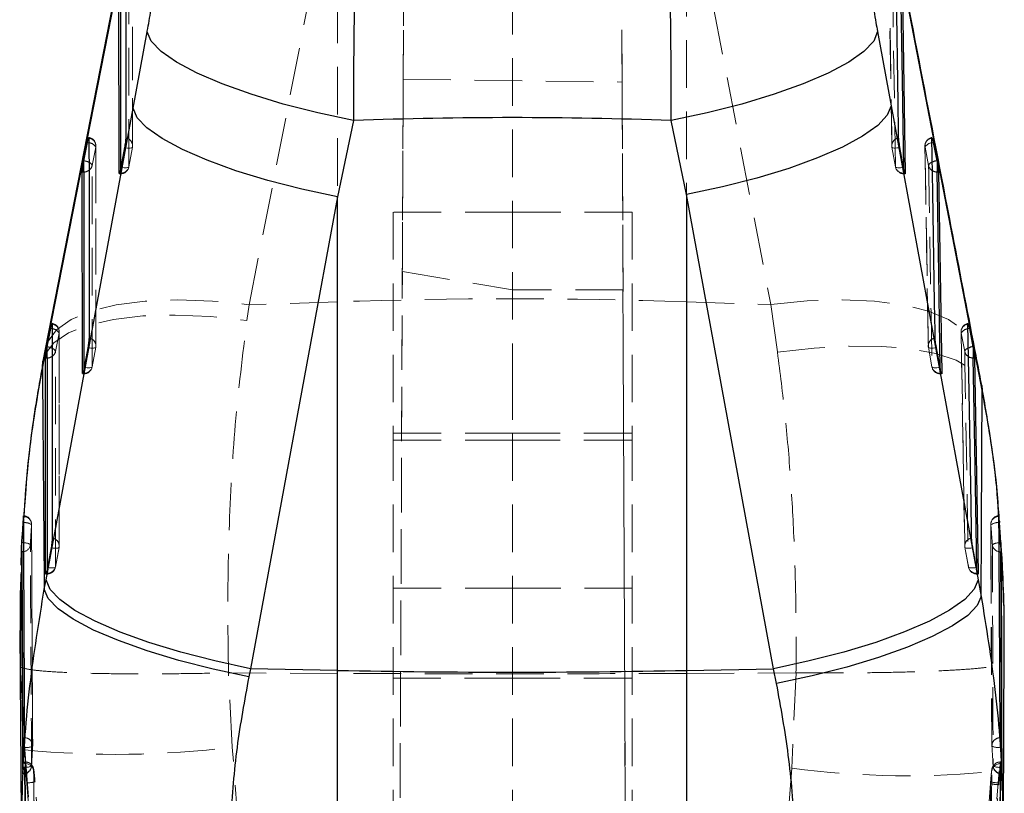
# Model space of a CAD drawing. Header units: millimetres. Extents: x 32 to 355, y 8 to 290.
# Tile 13 of 15: x 223 to 249, y 258 to 279. Entities that reach past the tile are written whole.
import ezdxf

# ---------------------------------------------------------------- set-up
doc = ezdxf.new("R2010")
doc.units = ezdxf.units.MM
doc.linetypes.add('HIDDEN', pattern=[1.905, 1.27, -0.635])

msp = doc.modelspace()

# ---------------------------------------------------------------- linework, layer by layer
at = {"color": 7, "linetype": 'HIDDEN', "lineweight": 18}
for p, q in [((229.205631, 271.046127), (231.567254, 283.116984)), ((231.567254, 283.116984), (231.567254, 271.126336)), ((240.882416, 282.724431), (243.133584, 271.049882)), ((240.882416, 271.126336), (240.882416, 282.724431)), ((233.043508, 214.24873), (233.337177, 281.535587)), ((236.239681, 281.443676), (236.239681, 269.245828)), ((239.435845, 214.253944), (239.142755, 281.407936)), ((226.093089, 275.296947), (226.091252, 280.261336)), ((246.283724, 280.257648), (246.362701, 275.293237)), ((233.318257, 277.065395), (233.295998, 271.930138)), ((233.318257, 277.065395), (239.161409, 276.99502)), ((239.161409, 276.99502), (239.185448, 271.449061)), ((225.01254, 274.767088), (225.108883, 275.256055)), ((225.113275, 269.952433), (225.112502, 275.293371)), ((226.089447, 275.259542), (225.993002, 274.733516)), ((225.993314, 274.729593), (226.089751, 275.255619)), ((246.365155, 275.255865), (246.461089, 274.729861)), ((246.461161, 274.733382), (246.365276, 275.259396)), ((247.24753, 275.28956), (247.336533, 269.9486)), ((247.250543, 275.255999), (247.345449, 274.767032)), ((225.73434, 274.542464), (225.768311, 274.542464)), ((225.768311, 274.562156), (225.744059, 274.562156)), ((225.768279, 274.659342), (225.768311, 274.562156)), ((225.768311, 274.659487), (225.768311, 274.542732)), ((246.685938, 274.562156), (246.684111, 274.676698)), ((246.685938, 274.667131), (246.685938, 274.542643)), ((246.723278, 274.562156), (246.685938, 274.562156)), ((246.685938, 274.542464), (246.719962, 274.542464)), ((233.05218, 273.522923), (233.05218, 267.615123)), ((236.239681, 273.522923), (233.05218, 273.522923)), ((239.427181, 273.522923), (236.239681, 273.522923)), ((239.427181, 273.522923), (239.427181, 267.615123)), ((233.043508, 214.063417), (233.295998, 271.930138)), ((233.295998, 271.930138), (236.239681, 271.449061)), ((239.185448, 271.449061), (236.239681, 271.449061)), ((239.185448, 271.449061), (239.435845, 214.061761)), ((229.145927, 270.62683), (229.205631, 271.046127)), ((231.567254, 271.126336), (229.205631, 271.046127)), ((231.567254, 271.126336), (231.567254, 261.200257)), ((240.882416, 271.126336), (243.133584, 271.049882)), ((240.882416, 261.200257), (240.882416, 271.126336)), ((243.133584, 271.049882), (243.310883, 269.777352)), ((224.033624, 269.799168), (224.129976, 270.288134)), ((224.13356, 264.607942), (224.133607, 270.325428)), ((248.211843, 270.321528), (248.310042, 264.60403)), ((248.214981, 270.288056), (248.309923, 269.799089)), ((225.109629, 269.915084), (225.013197, 269.389058)), ((225.013328, 269.385169), (225.109756, 269.911195)), ((247.435113, 269.388913), (247.33927, 269.914938)), ((247.33927, 269.911452), (247.435137, 269.385426)), ((224.754534, 269.198006), (224.788505, 269.198006)), ((224.788505, 269.217698), (224.764244, 269.217698)), ((224.788493, 269.315074), (224.788505, 269.217698)), ((224.788505, 269.315118), (224.788505, 269.198275)), ((236.239681, 269.245828), (236.239681, 267.615123)), ((247.659896, 269.217698), (247.657969, 269.333123)), ((247.659896, 269.323031), (247.659896, 269.198174)), ((247.69721, 269.217698), (247.659896, 269.217698)), ((247.659896, 269.198006), (247.693924, 269.198006)), ((233.05218, 267.615123), (233.05218, 214.247288)), ((236.239681, 267.615123), (233.05218, 267.615123)), ((236.239681, 267.430721), (233.05218, 267.430721)), ((236.239681, 267.615123), (236.239681, 243.253205)), ((236.239681, 267.615123), (239.427181, 267.615123)), ((236.239681, 267.430721), (239.427181, 267.430721)), ((239.427181, 267.615123), (239.427181, 214.247288)), ((249.222051, 265.301897), (249.215962, 265.41047)), ((249.233593, 265.302399), (249.225672, 265.414549)), ((249.285676, 264.565004), (249.257877, 264.958585)), ((224.129906, 264.570626), (224.033481, 264.0446)), ((224.033717, 264.040688), (224.130145, 264.566714)), ((248.312756, 264.56696), (248.408557, 264.040934)), ((248.408761, 264.044455), (248.31294, 264.570481)), ((249.011082, 264.339989), (249.034702, 259.271145)), ((223.80879, 263.970739), (223.808787, 263.873229)), ((223.808787, 263.970727), (223.808787, 263.853805)), ((248.633547, 263.873229), (248.631552, 263.989257)), ((248.633547, 263.978808), (248.633547, 263.853716)), ((223.774817, 263.853548), (223.808787, 263.853548)), ((223.808787, 263.873229), (223.784522, 263.873229)), ((248.670845, 263.873229), (248.633547, 263.873229)), ((248.633547, 263.853548), (248.667579, 263.853548)), ((236.239681, 263.473535), (233.05218, 263.473535)), ((239.427181, 263.473535), (236.239681, 263.473535)), ((223.102457, 262.347153), (223.099916, 262.007982)), ((223.099916, 262.007982), (223.095269, 261.387715)), ((223.095269, 261.387715), (223.217267, 259.156503)), ((228.649918, 261.215244), (228.65302, 261.215277)), ((228.754441, 259.229308), (228.649918, 261.215244)), ((231.567254, 261.200257), (228.65302, 261.215277)), ((231.567254, 261.200257), (231.567254, 222.755658)), ((233.05218, 261.073539), (236.239681, 261.073539)), ((236.239681, 261.073539), (239.427181, 261.073539)), ((240.882416, 261.200257), (243.804978, 261.215316)), ((240.882416, 222.396471), (240.882416, 261.200257)), ((243.806418, 261.215316), (243.691848, 258.669922)), ((243.804978, 261.215316), (243.806418, 261.215316)), ((223.221539, 258.759581), (223.217267, 259.156503)), ((223.222885, 258.788996), (223.204803, 258.788996)), ((223.212773, 258.81774), (223.221539, 258.759581)), ((223.222885, 258.788996), (223.223852, 258.832861)), ((223.223852, 258.832861), (223.224834, 258.829123)), ((249.275753, 258.834906), (249.261353, 258.834906)), ((249.278334, 258.788996), (249.262859, 258.788996)), ((223.158908, 258.512521), (223.168006, 258.512521)), ((223.167463, 258.622889), (223.168006, 258.53218)), ((223.168006, 258.632411), (223.168006, 258.512745)), ((223.45139, 258.62361), (223.450432, 258.598464)), ((243.691848, 258.669922), (240.882416, 222.396471)), ((247.111972, 231.253477), (249.229046, 258.595217)), ((249.229046, 258.595217), (249.227261, 258.352818)), ((249.295115, 258.53218), (249.294784, 258.652203)), ((249.295115, 258.646185), (249.295115, 258.512611)), ((249.295115, 258.512521), (249.305067, 258.512521)), ((248.998174, 258.256801), (246.059555, 220.539097)), ((249.001663, 258.303516), (248.998017, 258.256449)), ((248.998046, 258.256454), (248.998174, 258.256801)), ((249.001852, 258.303857), (248.998174, 258.256801)), ((249.001727, 258.303516), (249.001852, 258.303857)), ((249.217197, 258.227039), (249.220916, 258.274325)), ((249.220916, 258.274325), (249.227261, 258.352818))]:
    msp.add_line(p, q, dxfattribs=at)
at = {"color": 7, "linetype": 'Continuous', "lineweight": 25}
for p, q in [((226.105984, 281.75545), (223.744448, 269.685498)), ((248.597562, 269.691287), (246.346686, 281.362953)), ((225.730531, 274.562156), (225.72888, 279.563604)), ((246.64344, 279.563604), (246.723278, 274.562156)), ((226.106319, 276.298261), (226.483225, 278.340349)), ((245.982175, 278.343858), (246.345581, 276.363595)), ((223.780695, 263.69798), (226.106319, 276.298261)), ((246.345581, 276.363595), (248.667421, 263.701791)), ((231.992596, 275.966985), (231.567254, 273.925869)), ((240.882416, 273.987191), (240.47239, 275.966427)), ((224.790659, 274.89256), (224.887, 275.381515)), ((225.875981, 275.243135), (225.779535, 274.717121)), ((246.676332, 274.717389), (246.580437, 275.243415)), ((247.471124, 275.38128), (247.566024, 274.892325)), ((224.787841, 274.878031), (224.790659, 274.89256)), ((224.787841, 274.595695), (224.787841, 274.878031)), ((225.779535, 274.717121), (225.768311, 274.659487)), ((246.685938, 274.667131), (246.676332, 274.717389)), ((247.566024, 274.892325), (247.570255, 274.870051)), ((247.570255, 274.870051), (247.570255, 274.595695)), ((224.750731, 269.217698), (224.7501, 274.595695)), ((224.7501, 274.595695), (224.787841, 274.595695)), ((225.730819, 274.552735), (225.730531, 274.562156)), ((246.723278, 274.562156), (246.721511, 274.543291)), ((247.570255, 274.595695), (247.607458, 274.595695)), ((247.607458, 274.595695), (247.69721, 269.217698)), ((231.567254, 273.925869), (229.241731, 261.325633)), ((231.567254, 261.279449), (231.567254, 273.925869)), ((240.882416, 273.987191), (240.882416, 261.279449)), ((243.203941, 261.32555), (240.882416, 273.987191)), ((223.811756, 269.924639), (223.908109, 270.413606)), ((248.435509, 270.41336), (248.530447, 269.924404)), ((223.759844, 269.857215), (223.69822, 269.542994)), ((223.808924, 269.910043), (223.811756, 269.924639)), ((223.808924, 269.627774), (223.808924, 269.910043)), ((224.896139, 269.898689), (224.799705, 269.372663)), ((247.650365, 269.372942), (247.554514, 269.898968)), ((248.530447, 269.924404), (248.534726, 269.901874)), ((248.534726, 269.901874), (248.534726, 269.627774)), ((223.744448, 269.685498), (223.684745, 269.379067)), ((223.771018, 263.873229), (223.771179, 269.627774)), ((223.771179, 269.627774), (223.808924, 269.627774)), ((248.534726, 269.627774), (248.57194, 269.627774)), ((248.57194, 269.627774), (248.670845, 263.873229)), ((248.774849, 268.761432), (248.597562, 269.691287)), ((224.751019, 269.208243), (224.750731, 269.217698)), ((224.799705, 269.372663), (224.788505, 269.315118)), ((247.659896, 269.323031), (247.650365, 269.372942)), ((247.69721, 269.217698), (247.695467, 269.198833)), ((223.167122, 265.275779), (223.163824, 265.229991)), ((223.167122, 265.229991), (223.167122, 265.275779)), ((249.257877, 264.958585), (249.233593, 265.302399)), ((249.237217, 265.229991), (249.234417, 265.262312)), ((249.234417, 265.262312), (249.234417, 265.229991)), ((223.163824, 265.229991), (223.131246, 264.692454)), ((223.163824, 265.229991), (223.167122, 265.229991)), ((249.234417, 265.229991), (249.237217, 265.229991)), ((249.278136, 264.692454), (249.237217, 265.229991)), ((223.134416, 264.692454), (223.131246, 264.692454)), ((223.134416, 264.444517), (223.134416, 264.692454)), ((223.9164, 264.554231), (223.819973, 264.028205)), ((248.624065, 264.028495), (248.528239, 264.55451)), ((249.275235, 264.692454), (249.275235, 264.444517)), ((249.278136, 264.692454), (249.275235, 264.692454)), ((223.122674, 264.444517), (223.134416, 264.444517)), ((249.275235, 264.444517), (249.290072, 264.444517)), ((223.819973, 264.028205), (223.808787, 263.970727)), ((248.633547, 263.978808), (248.624065, 264.028495)), ((223.734268, 263.446132), (223.780695, 263.69798)), ((223.771306, 263.863763), (223.771018, 263.873229)), ((248.667421, 263.701791), (248.748872, 263.256623)), ((248.670845, 263.873229), (248.669118, 263.854375)), ((223.078237, 262.34732), (223.129349, 256.348286)), ((249.344278, 256.410485), (249.36483, 261.923403)), ((229.241731, 261.325633), (229.195306, 261.103848)), ((231.567254, 261.279449), (229.241731, 261.325633)), ((240.882416, 261.279449), (243.203941, 261.32555)), ((243.285386, 260.933517), (243.203941, 261.32555)), ((231.567254, 250.441), (231.567254, 261.279449)), ((240.882416, 261.279449), (240.882416, 250.441)), ((223.168006, 258.632411), (223.171437, 258.698035)), ((249.292261, 258.698047), (249.295115, 258.646185)), ((249.305856, 258.517411), (249.306062, 258.53218))]:
    msp.add_line(p, q, dxfattribs=at)
at = {"color": 8, "linetype": 'Continuous', "lineweight": 25}
for p, q in [((224.887, 275.381515), (224.929557, 275.372574)), ((247.433064, 275.373446), (247.471124, 275.38128)), ((225.744059, 274.562156), (225.730531, 274.562156)), ((223.950369, 270.404732), (223.908109, 270.413606)), ((248.435509, 270.41336), (248.397311, 270.405481)), ((223.684745, 269.379067), (223.697029, 269.538334)), ((224.764244, 269.217698), (224.750731, 269.217698)), ((248.7649, 268.891821), (248.774849, 268.761432)), ((223.167122, 265.229991), (223.185495, 265.228628)), ((249.21445, 265.228203), (249.234417, 265.229991)), ((223.114141, 263.907114), (223.102457, 262.347153)), ((223.784522, 263.873229), (223.771018, 263.873229))]:
    msp.add_line(p, q, dxfattribs=at)
at = {"color": 7, "linetype": 'Continuous', "lineweight": 25, "flags": 128}
for points in [[(226.121252, 281.930788), (225.832499, 280.454377), (223.759725, 269.86049)], [(225.90735, 280.465955), (225.907421, 280.280425), (225.907705, 279.538291), (225.908831, 276.569767), (225.909234, 275.501555)], [(246.546162, 275.501544), (246.543223, 275.687075), (246.531472, 276.429197), (246.48458, 279.397676), (246.467749, 280.465978)], [(231.992596, 275.966985), (231.034609, 276.171705), (230.114381, 276.407181), (229.25604, 276.667232), (228.482088, 276.945064), (227.812816, 277.233379), (227.26577, 277.524611), (226.855292, 277.811138), (226.592144, 278.08545), (226.483225, 278.340349)], [(245.982175, 278.343858), (245.878789, 278.088881), (245.619642, 277.814212), (245.211588, 277.527126), (244.665416, 277.235201), (243.995567, 276.946171), (243.219757, 276.667668), (242.358498, 276.407058), (241.434565, 276.171236), (240.47239, 275.966427)], [(231.567254, 273.925869), (230.615604, 274.131259), (229.702406, 274.367037), (228.851345, 274.627099), (228.084497, 274.904685), (227.421752, 275.192598), (226.880299, 275.483383), (226.474185, 275.769474), (226.213942, 276.043473), (226.106319, 276.298261)], [(246.345581, 276.363595), (246.24353, 276.108718), (245.987243, 275.83435), (245.58343, 275.547689), (245.042662, 275.256211), (244.379094, 274.967572), (243.610097, 274.689315), (242.755801, 274.428716), (241.838571, 274.192615), (240.882416, 273.987191)], [(224.928604, 275.498046), (224.928633, 275.312504), (224.928745, 274.570382), (224.92919, 271.601858), (224.929403, 270.157097)], [(247.520197, 270.157086), (247.517114, 270.342617), (247.504783, 271.084728), (247.455557, 274.053196), (247.431653, 275.498046)], [(223.949704, 270.530125), (223.949702, 270.344595), (223.949701, 269.602461), (223.949686, 266.633937), (223.949673, 264.812639)], [(248.493893, 264.812628), (248.490712, 264.998159), (248.47799, 265.74027), (248.427183, 268.708727), (248.396071, 270.530125)], [(229.241731, 261.325633), (228.289942, 261.530996), (227.376618, 261.766762), (226.525457, 262.026808), (225.75854, 262.304394), (225.095766, 262.592307), (224.55433, 262.883092), (224.148281, 263.169194), (223.888153, 263.443193), (223.780695, 263.69798)], [(248.667421, 263.701791), (248.565937, 263.446926), (248.31005, 263.172558), (247.906465, 262.885874), (247.365758, 262.594397), (246.702095, 262.305746), (245.932867, 262.027495), (245.078228, 261.766935), (244.160571, 261.530895), (243.203941, 261.32555)], [(229.195306, 261.103848), (228.244066, 261.308322), (227.33123, 261.542401), (226.480453, 261.800021), (225.71378, 262.074506), (225.05108, 262.358742), (224.509523, 262.64537), (224.103144, 262.926946), (223.842476, 263.196195), (223.734268, 263.446132)], [(248.748872, 263.256623), (248.646069, 263.010362), (248.389228, 262.744421), (247.985063, 262.465751), (247.444141, 262.181633), (246.780607, 261.899492), (246.011808, 261.626711), (245.157846, 261.370426), (244.241048, 261.137331), (243.285386, 260.933517)]]:
    msp.add_lwpolyline(points, dxfattribs=at)
at = {"color": 7, "linetype": 'HIDDEN', "lineweight": 18, "flags": 128}
for points in [[(226.08764, 280.223986), (226.087708, 280.038445), (226.08798, 279.296311), (226.08906, 276.327765), (226.089447, 275.259542)], [(246.365276, 275.259396), (246.362327, 275.444938), (246.350537, 276.187072), (246.303491, 279.15564), (246.286603, 280.223964)], [(225.993002, 274.733516), (225.99294, 274.919058), (225.992692, 275.661191), (225.991691, 278.629737), (225.991316, 279.73502)], [(246.381447, 279.734997), (246.384395, 279.549467), (246.396194, 278.807322), (246.443501, 275.838765), (246.461161, 274.733382)], [(225.108883, 275.256055), (225.108909, 275.070524), (225.109015, 274.32839), (225.10943, 271.359844), (225.109629, 269.915084)], [(226.089447, 275.259542), (226.086685, 275.249986), (226.075568, 275.242197), (226.056516, 275.236463), (226.030244, 275.232999), (225.997742, 275.231937), (225.960234, 275.233334), (225.919131, 275.237112), (225.875981, 275.243135)], [(246.365276, 275.259396), (246.368335, 275.249897), (246.379746, 275.242152), (246.399078, 275.236486), (246.425603, 275.233077), (246.458321, 275.232083), (246.496002, 275.233513), (246.537224, 275.237346), (246.580437, 275.243415)], [(247.33927, 269.914938), (247.336179, 270.100469), (247.323824, 270.842603), (247.274497, 273.811126), (247.250543, 275.255999)], [(225.013197, 269.389058), (225.013175, 269.574588), (225.013086, 270.316722), (225.012724, 273.285268), (225.01254, 274.767088)], [(225.993002, 274.733516), (225.99024, 274.72396), (225.979123, 274.716171), (225.960071, 274.710438), (225.933798, 274.706973), (225.901296, 274.705923), (225.863788, 274.707308), (225.822684, 274.711086), (225.779535, 274.717121)], [(246.676332, 274.717389), (246.63312, 274.71132), (246.591896, 274.707498), (246.554215, 274.706057), (246.521494, 274.707051), (246.494968, 274.71046), (246.475635, 274.716137), (246.464222, 274.723871), (246.461161, 274.733382)], [(247.345449, 274.767032), (247.348535, 274.581502), (247.360881, 273.839379), (247.410358, 270.870855), (247.435113, 269.388913)], [(223.759667, 269.859998), (223.819959, 270.047462), (224.056922, 270.3724), (224.448871, 270.651462), (224.985111, 270.877024), (225.651006, 271.04293), (226.428386, 271.144653), (227.296038, 271.17941), (228.230284, 271.146274), (229.205631, 271.046127)], [(243.133584, 271.049882), (244.104898, 271.147447), (245.035603, 271.178695), (245.900536, 271.142798), (246.676314, 271.040717), (247.341963, 270.875203), (247.879487, 270.650747), (248.274354, 270.373406), (248.515889, 270.050669), (248.582574, 269.848174)], [(223.697029, 269.538334), (223.757092, 269.723652), (223.991755, 270.031525), (224.382298, 270.294236), (224.918015, 270.504577), (225.584215, 270.656793), (226.36263, 270.746703), (227.231917, 270.771837), (228.168241, 270.731503), (229.145927, 270.62683)], [(224.129976, 270.288134), (224.129975, 270.102604), (224.129966, 269.36047), (224.129932, 266.391935), (224.129906, 264.570626)], [(248.31294, 264.570481), (248.309754, 264.756011), (248.297015, 265.498134), (248.246137, 268.466624), (248.214981, 270.288056)], [(224.033481, 264.0446), (224.033485, 264.230131), (224.033506, 264.972264), (224.03358, 267.940799), (224.033624, 269.799168)], [(225.109629, 269.915084), (225.106863, 269.905528), (225.095742, 269.897739), (225.076686, 269.892006), (225.05041, 269.888541), (225.017905, 269.88749), (224.980394, 269.888876), (224.93929, 269.892654), (224.896139, 269.898689)], [(243.310883, 269.777352), (244.289098, 269.888575), (245.22593, 269.941537), (246.095688, 269.93482), (246.874521, 269.868581), (247.541069, 269.744652), (248.077053, 269.566419), (248.467775, 269.338789), (248.70252, 269.067975), (248.7649, 268.891821)], [(247.33927, 269.914938), (247.342344, 269.905439), (247.353768, 269.897705), (247.373114, 269.892028), (247.399651, 269.88863), (247.432381, 269.887625), (247.470069, 269.889066), (247.511299, 269.8929), (247.554514, 269.898968)], [(248.309923, 269.799089), (248.313102, 269.613559), (248.325825, 268.871436), (248.376791, 265.902946), (248.408761, 264.044455)], [(225.013197, 269.389058), (225.010431, 269.379502), (224.99931, 269.371713), (224.980253, 269.36598), (224.953977, 269.362515), (224.921472, 269.361465), (224.883961, 269.36285), (224.842856, 269.366628), (224.799705, 269.372663)], [(247.650365, 269.372942), (247.607149, 269.366874), (247.565919, 269.363052), (247.52823, 269.36161), (247.495499, 269.362605), (247.468962, 269.366002), (247.449615, 269.371679), (247.438189, 269.379413), (247.435113, 269.388913)], [(223.9164, 264.554231), (223.959551, 264.548196), (224.000656, 264.544418), (224.038169, 264.543021), (224.070677, 264.544083), (224.096954, 264.547536), (224.116013, 264.55327), (224.127138, 264.56107), (224.129906, 264.570626)], [(248.528239, 264.55451), (248.485022, 264.548442), (248.443789, 264.54462), (248.406094, 264.543178), (248.373359, 264.544173), (248.346813, 264.54757), (248.327458, 264.553247), (248.316024, 264.56097), (248.31294, 264.570481)], [(223.819973, 264.028205), (223.863124, 264.02217), (223.904231, 264.018392), (223.941744, 264.017007), (223.97425, 264.018057), (224.000529, 264.021522), (224.019588, 264.027255), (224.030712, 264.035045), (224.033481, 264.0446)], [(248.408761, 264.044455), (248.411845, 264.034955), (248.423281, 264.027221), (248.442636, 264.021544), (248.469182, 264.018147), (248.501919, 264.017152), (248.539615, 264.018594), (248.580847, 264.022416), (248.624065, 264.028495)]]:
    msp.add_lwpolyline(points, dxfattribs=at)
at = {"color": 8, "linetype": 'Continuous', "lineweight": 25, "flags": 128}
for points in [[(225.766616, 279.563604), (225.767471, 277.052241), (225.768279, 274.659342)], [(246.684111, 274.676698), (246.646197, 277.052755), (246.606257, 279.563604)], [(224.787841, 274.595695), (224.788178, 271.896063), (224.788493, 269.315074)], [(247.657969, 269.333123), (247.615183, 271.896588), (247.570255, 274.595695)], [(223.808924, 269.627774), (223.80886, 266.739874), (223.80879, 263.970739)], [(248.631552, 263.989257), (248.584251, 266.740421), (248.534726, 269.627774)], [(223.188042, 264.68852), (223.178472, 264.689392), (223.134416, 264.692454)], [(249.217901, 264.687324), (249.231209, 264.688744), (249.275235, 264.692454)], [(223.188844, 264.450575), (223.177412, 264.448284), (223.134416, 264.444517)], [(249.219774, 264.45072), (249.232641, 264.448149), (249.275235, 264.444517)]]:
    msp.add_lwpolyline(points, dxfattribs=at)
at = {"color": 7, "linetype": 'HIDDEN', "lineweight": 18}
for centre, radius, start, end in [((224.884184, 275.293341), 0.228375, 0.0082573, 79.6589634), ((247.475349, 275.293341), 0.228375, 100.3016142, 180.9488348), ((224.900708, 275.289116), 0.210784, 350.9759219, 82.3948616), ((224.907094, 275.141751), 0.231913, 29.5294687, 84.441766), ((225.881305, 275.292655), 0.210759, 350.9606758, 82.3850405), ((225.864756, 275.296864), 0.228375, 349.6103902, 0.0207827), ((246.590053, 275.296864), 0.228375, 180.9103937, 190.3309927), ((246.574252, 275.291925), 0.211493, 97.6324729, 188.8474247), ((247.459598, 275.288356), 0.211544, 97.5909425, 188.7982587), ((247.451971, 275.143515), 0.230708, 94.7008632, 150.8195111), ((224.893211, 274.729488), 0.125113, 17.4896221, 72.4265251), ((224.810032, 274.809696), 0.206942, 305.7780155, 348.1181257), ((225.775493, 274.78573), 0.223689, 268.1602714, 346.5013561), ((225.768312, 274.77084), 0.228375, 270, 349.6105632), ((246.678017, 274.78491), 0.222894, 193.3663688, 272.03655), ((246.685939, 274.77084), 0.228375, 190.3304039, 270), ((247.470442, 274.727633), 0.131055, 103.5682525, 162.5046907), ((247.548894, 274.809588), 0.207848, 191.8145302, 239.4959577), ((236.224835, 133.80899), 137.396312, 88.05736508, 91.94263492), ((223.905278, 270.325427), 0.228375, 359.9995104, 79.6563306), ((223.921802, 270.321197), 0.210783, 350.9755738, 82.3932953), ((248.439784, 270.325427), 0.228375, 100.3094894, 180.9790567), ((248.424053, 270.320422), 0.211562, 97.6004328, 188.799992), ((223.928046, 270.173713), 0.232095, 29.5374335, 84.4807709), ((248.416287, 270.175748), 0.230515, 94.7219471, 150.8430174), ((224.901475, 269.948186), 0.210769, 350.9639451, 82.3856007), ((247.54829, 269.94743), 0.21153, 97.6316902, 188.8356911), ((223.907726, 269.755178), 0.133362, 19.2598094, 70.915532), ((223.829928, 269.842535), 0.208261, 305.8190086, 347.9809549), ((224.884936, 269.952404), 0.228375, 349.6117167, 0.0078928), ((247.564052, 269.952404), 0.228375, 180.9541359, 190.32648), ((248.441354, 269.752966), 0.139289, 105.2576469, 160.6622366), ((248.514386, 269.842347), 0.208989, 191.9456025, 240.2145104), ((224.79571, 269.441243), 0.223661, 268.153998, 346.5072859), ((224.788505, 269.42638), 0.228375, 270, 349.6118081), ((247.651942, 269.440418), 0.222862, 193.3624536, 272.0452722), ((247.659896, 269.42638), 0.228375, 190.326169, 270), ((223.167122, 265.184874), 0.228375, 0.2596797, 86.0766558), ((223.179345, 265.177362), 0.215708, 358.1954124, 88.6853724), ((249.234418, 265.184874), 0.228375, 94.9527975, 180.3551924), ((249.222079, 265.177399), 0.215476, 92.2291749, 182.7206255), ((223.205484, 264.893905), 0.335319, 55.5963199, 93.4175528), ((249.200491, 264.892078), 0.336415, 87.6218591, 125.1426513), ((223.921736, 264.603715), 0.210784, 350.968205, 82.383681), ((248.521987, 264.602949), 0.211553, 97.6312389, 188.8285063), ((223.193452, 264.359696), 0.328869, 59.0799071, 90.942568), ((223.146712, 264.663226), 0.216785, 281.2066098, 354.3350644), ((223.905213, 264.607944), 0.228375, 349.6124524, 359.9991817), ((248.537725, 264.607944), 0.228375, 180.9837074, 190.3239759), ((249.219462, 264.359903), 0.327425, 90.2731227, 121.6980171), ((249.262666, 264.66308), 0.216648, 186.5182555, 258.5811925), ((223.815978, 264.096791), 0.223678, 268.1578864, 346.5066576), ((223.808788, 264.08192), 0.228375, 270, 349.6125065), ((248.625589, 264.095944), 0.222858, 193.3585335, 272.046445), ((248.633547, 264.08192), 0.228375, 190.3237919, 270), ((223.209159, 259.2643), 0.215969, 358.6240228, 89.0635072), ((249.252193, 259.263996), 0.216219, 91.2059101, 181.5574785), ((223.274511, 259.532075), 0.311728, 256.4375474, 298.8793372), ((225.659801, 283.990712), 24.954036, 264.3828185, 277.1237952), ((223.197141, 259.271993), 0.228375, 356.465546, 0.3244899), ((249.263935, 259.271993), 0.228375, 180.2145275, 183.7589276), ((249.185842, 259.534213), 0.314108, 241.5190997, 283.7158992), ((223.176527, 258.752668), 0.220653, 267.786806, 354.3437247), ((223.168006, 258.740896), 0.228375, 270, 357.2543206), ((223.240821, 259.007911), 0.317548, 257.3790716, 299.2755638), ((223.231709, 258.568392), 0.220781, 7.82855, 92.2904121), ((223.223652, 258.604307), 0.228554, 4.844696, 89.9499668), ((249.253844, 258.568744), 0.220437, 87.6563388, 172.9106113), ((249.295115, 258.740896), 0.228375, 182.960974, 270), ((249.221592, 259.009768), 0.319631, 241.0852427, 282.7733882), ((249.286272, 258.752366), 0.220364, 185.8302295, 272.299891), ((246.769693, 281.554139), 23.090269, 262.33989, 276.1141918), ((223.249082, 259.237511), 0.963355, 271.1397433, 284.3046387), ((249.242016, 259.243025), 1.016289, 256.1099854, 268.600643), ((249.2449, 259.291913), 1.017872, 256.1782152, 268.6498162)]:
    msp.add_arc(centre, radius, start, end, dxfattribs=at)
at = {"color": 8, "linetype": 'Continuous', "lineweight": 25}
for centre, radius, start, end in [((224.707599, 274.379737), 0.519505, 64.5323699, 80.79989), ((247.651718, 274.369443), 0.529857, 99.3073189, 113.5874662), ((224.788973, 274.837526), 0.241834, 269.7318998, 305.971029), ((247.568622, 274.838308), 0.242618, 238.9246536, 270.3857035), ((223.728638, 269.411515), 0.519812, 64.6333487, 80.7988675), ((248.616969, 269.398948), 0.532532, 99.3504775, 113.4910371), ((223.810006, 269.869802), 0.24203, 269.7439766, 305.8656563), ((248.533141, 269.870644), 0.242875, 239.6907721, 270.3738586)]:
    msp.add_arc(centre, radius, start, end, dxfattribs=at)
at = {"color": 7, "linetype": 'Continuous', "lineweight": 25}
msp.add_arc((236.224835, 496.181379), 234.9481, 268.8641014, 271.1358986, dxfattribs=at)
msp.add_ellipse((236.224835, 251.505163), major_axis=(53.43975, 0), ratio=0.459188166, start_param=1.491229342, end_param=1.650075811, dxfattribs=at)
for points, knots in [([(232.27429, 284.802025), (232.252898, 284.584974), (232.212318, 284.173234), (232.157638, 283.317917), (232.107483, 282.317801), (232.063804, 281.162944), (232.028552, 279.8945), (232.004141, 278.602116), (231.990155, 277.274265), (231.991782, 276.402747), (231.992596, 275.966985)], [0, 0, 0, 0, 0.132849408, 0.252012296, 0.371175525, 0.506324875, 0.628859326, 0.751394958, 0.875696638, 1, 1, 1, 1]), ([(240.47239, 275.966427), (240.473398, 276.338328), (240.475612, 277.155304), (240.463415, 278.446646), (240.436718, 279.911346), (240.396635, 281.273844), (240.347402, 282.475098), (240.297186, 283.418815), (240.242119, 284.221518), (240.202279, 284.608306), (240.182359, 284.801701)], [0, 0, 0, 0, 0.106309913, 0.233537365, 0.360762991, 0.523361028, 0.642348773, 0.761337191, 0.880668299, 1, 1, 1, 1]), ([(248.582522, 269.848476), (248.372129, 270.938596), (247.621179, 274.829534), (246.872263, 278.72048), (246.33317, 281.521304)], [0, 0, 0, 0, 0.280169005, 1, 1, 1, 1]), ([(226.483225, 278.340349), (226.48413, 278.345261), (226.51838, 278.531045), (226.584355, 278.916119), (226.653008, 279.386872), (226.702796, 279.79471), (226.72885, 280.076866), (226.731754, 280.207294), (226.732796, 280.254083)], [0, 0, 0, 0, 0.006657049, 0.251811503, 0.497183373, 0.63198472, 0.867979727, 1, 1, 1, 1]), ([(245.725267, 280.257413), (245.729217, 280.168835), (245.733184, 280.079846), (245.756848, 279.830157), (245.7859, 279.579205), (245.852282, 279.108337), (245.918543, 278.69654), (245.967599, 278.424646), (245.982175, 278.343858)], [0, 0, 0, 0, 0.235155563, 0.236248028, 0.472331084, 0.635245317, 0.891621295, 1, 1, 1, 1]), ([(224.887, 275.381515), (224.890642, 275.399327), (224.898857, 275.439504), (224.910967, 275.488291), (224.91722, 275.504398), (224.920346, 275.512452)], [0, 0, 0, 0, 0.2848093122, 0.6424131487, 1, 1, 1, 1]), ([(224.924743, 275.515301), (224.925434, 275.516019), (224.928217, 275.518909), (224.928438, 275.506999), (224.928604, 275.498046)], [0, 0, 0, 0, 0.248265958, 1, 1, 1, 1]), ([(247.431653, 275.498046), (247.431644, 275.499974), (247.43159, 275.511596), (247.432046, 275.521668), (247.434435, 275.517749), (247.434511, 275.517626)], [0, 0, 0, 0, 0.161483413, 0.973620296, 1, 1, 1, 1]), ([(247.441167, 275.506797), (247.444428, 275.49652), (247.450952, 275.475966), (247.461959, 275.427445), (247.468786, 275.393055), (247.471124, 275.38128)], [0, 0, 0, 0, 0.396708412, 0.793447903, 1, 1, 1, 1]), ([(225.909234, 275.501555), (225.90923, 275.500671), (225.909188, 275.489189), (225.907271, 275.457843), (225.900174, 275.394822), (225.889487, 275.320677), (225.880667, 275.268671), (225.876075, 275.243646), (225.875981, 275.243135)], [0, 0, 0, 0, 0.020336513, 0.263972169, 0.507604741, 0.751251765, 0.994928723, 1, 1, 1, 1]), ([(246.580437, 275.243415), (246.579132, 275.250654), (246.573381, 275.282577), (246.563706, 275.341804), (246.553715, 275.413317), (246.547546, 275.469451), (246.54659, 275.491625), (246.546162, 275.501544)], [0, 0, 0, 0, 0.071485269, 0.3152405, 0.558969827, 0.802707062, 1, 1, 1, 1]), ([(224.7501, 274.595695), (224.750546, 274.608255), (224.75144, 274.63337), (224.758413, 274.695963), (224.768706, 274.768788), (224.779232, 274.832117), (224.785826, 274.867285), (224.787841, 274.878031)], [0, 0, 0, 0, 0.22326837, 0.446469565, 0.671288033, 0.899557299, 1, 1, 1, 1]), ([(247.570255, 274.870051), (247.574836, 274.844471), (247.584, 274.793302), (247.595663, 274.715607), (247.603944, 274.649089), (247.607026, 274.612049), (247.607387, 274.598377), (247.607458, 274.595695)], [0, 0, 0, 0, 0.237744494, 0.47557035, 0.711304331, 0.943374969, 1, 1, 1, 1]), ([(225.768311, 274.659487), (225.76363, 274.637945), (225.754267, 274.594856), (225.742792, 274.556332), (225.735879, 274.539119), (225.734473, 274.543296), (225.73434, 274.543694)], [0, 0, 0, 0, 0.323041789, 0.646172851, 0.966344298, 1, 1, 1, 1]), ([(246.719962, 274.544856), (246.718632, 274.545248), (246.715502, 274.546169), (246.706055, 274.576996), (246.695469, 274.620775), (246.688441, 274.654961), (246.685938, 274.667131)], [0, 0, 0, 0, 0.2230329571, 0.5247072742, 0.8307910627, 1, 1, 1, 1]), ([(223.908109, 270.413606), (223.911747, 270.431393), (223.919959, 270.471545), (223.932063, 270.520337), (223.938318, 270.536459), (223.941445, 270.54452)], [0, 0, 0, 0, 0.28452915, 0.642277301, 1, 1, 1, 1]), ([(223.945848, 270.547392), (223.946537, 270.548112), (223.949319, 270.551022), (223.949539, 270.539099), (223.949704, 270.530125)], [0, 0, 0, 0, 0.247415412, 1, 1, 1, 1]), ([(248.396071, 270.530125), (248.396061, 270.532086), (248.396006, 270.543736), (248.396457, 270.55391), (248.398838, 270.549854), (248.398905, 270.549739)], [0, 0, 0, 0, 0.164316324, 0.976276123, 1, 1, 1, 1]), ([(248.405586, 270.538798), (248.408849, 270.528489), (248.415374, 270.507872), (248.426371, 270.459379), (248.433186, 270.425061), (248.435509, 270.41336)], [0, 0, 0, 0, 0.397269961, 0.794497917, 1, 1, 1, 1]), ([(224.929403, 270.157097), (224.9294, 270.156231), (224.929356, 270.144797), (224.927441, 270.113453), (224.920346, 270.050461), (224.909659, 269.976327), (224.900842, 269.924285), (224.896239, 269.899232), (224.896139, 269.898689)], [0, 0, 0, 0, 0.019970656, 0.263629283, 0.507298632, 0.750951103, 0.994595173, 1, 1, 1, 1]), ([(247.554514, 269.898968), (247.553187, 269.90634), (247.547416, 269.938398), (247.537723, 269.99776), (247.527742, 270.069223), (247.52159, 270.125161), (247.520627, 270.147244), (247.520197, 270.157086)], [0, 0, 0, 0, 0.0727929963, 0.3165331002, 0.5602854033, 0.8040319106, 1, 1, 1, 1]), ([(223.771179, 269.627774), (223.771628, 269.640338), (223.772526, 269.665462), (223.779501, 269.728053), (223.789799, 269.800876), (223.800327, 269.864175), (223.806914, 269.899319), (223.808924, 269.910043)], [0, 0, 0, 0, 0.2233369, 0.446588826, 0.671459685, 0.899748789, 1, 1, 1, 1]), ([(248.534726, 269.901874), (248.539309, 269.876288), (248.548477, 269.825108), (248.560144, 269.747437), (248.568427, 269.680971), (248.571506, 269.644052), (248.571869, 269.630418), (248.57194, 269.627774)], [0, 0, 0, 0, 0.237942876, 0.475958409, 0.711869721, 0.944137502, 1, 1, 1, 1]), ([(248.764637, 268.887161), (248.724332, 269.103277), (248.663749, 269.428131), (248.602885, 269.741921), (248.582512, 269.846956)], [0, 0, 0, 0, 0.665269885, 1, 1, 1, 1]), ([(223.706844, 269.535518), (223.625065, 269.082487), (223.448917, 268.10668), (223.280307, 266.72288), (223.214805, 265.789525), (223.187625, 265.402245)], [0, 0, 0, 0, 0.336434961, 0.724664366, 1, 1, 1, 1]), ([(223.684745, 269.379067), (223.691209, 268.546137), (223.7066, 266.562854), (223.724111, 264.590276), (223.734268, 263.446132)], [0, 0, 0, 0, 0.419975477, 1, 1, 1, 1]), ([(224.788505, 269.315118), (224.783825, 269.293574), (224.774463, 269.250478), (224.762988, 269.211918), (224.756078, 269.19467), (224.754669, 269.198845), (224.754534, 269.199247)], [0, 0, 0, 0, 0.322859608, 0.645848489, 0.965886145, 1, 1, 1, 1]), ([(247.693924, 269.200398), (247.6926, 269.20079), (247.689485, 269.201713), (247.680059, 269.232524), (247.669466, 269.276398), (247.66242, 269.310731), (247.659896, 269.323031)], [0, 0, 0, 0, 0.22267538, 0.523839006, 0.829419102, 1, 1, 1, 1]), ([(248.748872, 263.256623), (248.753033, 264.089734), (248.762185, 265.922212), (248.77038, 267.759463), (248.774849, 268.761432)], [0, 0, 0, 0, 0.454636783, 1, 1, 1, 1]), ([(249.225672, 265.414549), (249.217584, 265.534853), (249.17263, 266.203453), (249.027249, 267.370535), (248.84809, 268.394504), (248.761328, 268.89039)], [0, 0, 0, 0, 0.1016537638, 0.5649504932, 1, 1, 1, 1]), ([(249.215962, 265.41047), (249.209278, 265.540392), (249.14994, 266.693785), (248.951201, 267.789311), (248.774849, 268.761432)], [0, 0, 0, 0, 0.112643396, 1, 1, 1, 1]), ([(223.180487, 265.406357), (223.179143, 265.397865), (223.176456, 265.380881), (223.171578, 265.331777), (223.16845, 265.292473), (223.167122, 265.275779)], [0, 0, 0, 0, 0.3651976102, 0.7303726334, 1, 1, 1, 1]), ([(223.184294, 265.393013), (223.184173, 265.402191), (223.184016, 265.414224), (223.182768, 265.410838), (223.182472, 265.410034)], [0, 0, 0, 0, 0.762650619, 1, 1, 1, 1]), ([(223.212689, 259.48024), (223.212359, 259.541842), (223.210704, 259.850634), (223.203897, 261.148194), (223.194514, 263.0575), (223.18724, 264.71965), (223.184294, 265.393013)], [0, 0, 0, 0, 0.031255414, 0.156675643, 0.658356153, 1, 1, 1, 1]), ([(249.215439, 265.409442), (249.215052, 265.410266), (249.213743, 265.413052), (249.213716, 265.401118), (249.213697, 265.392712)], [0, 0, 0, 0, 0.295588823, 1, 1, 1, 1]), ([(249.213697, 265.392712), (249.214118, 265.332008), (249.21625, 265.024109), (249.224952, 263.727511), (249.236528, 261.817343), (249.244436, 260.15439), (249.247643, 259.480167)], [0, 0, 0, 0, 0.030799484, 0.156219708, 0.657900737, 1, 1, 1, 1]), ([(249.234417, 265.262312), (249.232243, 265.28543), (249.227892, 265.331669), (249.221684, 265.383801), (249.218736, 265.399524), (249.217263, 265.407386)], [0, 0, 0, 0, 0.333326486, 0.666668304, 1, 1, 1, 1]), ([(249.363564, 261.923397), (249.365136, 262.217444), (249.371207, 263.353632), (249.285544, 264.472553), (249.222051, 265.301897)], [0, 0, 0, 0, 0.25880072, 1, 1, 1, 1]), ([(223.167122, 265.229991), (223.162621, 265.162496), (223.150699, 264.983739), (223.140663, 264.804202), (223.134416, 264.692454)], [0, 0, 0, 0, 0.377579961, 1, 1, 1, 1]), ([(249.275235, 264.692454), (249.267227, 264.805355), (249.254494, 264.984905), (249.239852, 265.163644), (249.234417, 265.229991)], [0, 0, 0, 0, 0.6288024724, 1, 1, 1, 1]), ([(223.949673, 264.812639), (223.949222, 264.799939), (223.948319, 264.77454), (223.941276, 264.71137), (223.93092, 264.638233), (223.921812, 264.583911), (223.916866, 264.55679), (223.9164, 264.554231)], [0, 0, 0, 0, 0.243659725, 0.487309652, 0.730969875, 0.974617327, 1, 1, 1, 1]), ([(248.528239, 264.55451), (248.526897, 264.561975), (248.521114, 264.594127), (248.511406, 264.653577), (248.501434, 264.725006), (248.49529, 264.780802), (248.494323, 264.802833), (248.493893, 264.812628)], [0, 0, 0, 0, 0.073698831, 0.317415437, 0.561170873, 0.804904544, 1, 1, 1, 1]), ([(223.131246, 264.692454), (223.12995, 264.666691), (223.127357, 264.615163), (223.124565, 264.541364), (223.122848, 264.480401), (223.122731, 264.456173), (223.122674, 264.444517)], [0, 0, 0, 0, 0.254759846, 0.509536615, 0.764041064, 1, 1, 1, 1]), ([(249.290072, 264.444517), (249.28987, 264.457232), (249.289465, 264.482661), (249.286792, 264.546158), (249.282975, 264.61875), (249.279714, 264.668421), (249.278136, 264.692454)], [0, 0, 0, 0, 0.2538737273, 0.507718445, 0.7618194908, 1, 1, 1, 1]), ([(249.345975, 263.092483), (249.340959, 263.4431), (249.333906, 263.936144), (249.296485, 264.424059), (249.285676, 264.565004)], [0, 0, 0, 0, 0.711127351, 1, 1, 1, 1]), ([(223.122674, 264.444517), (223.128044, 263.459119), (223.138783, 261.488323), (223.151404, 259.517561), (223.157715, 258.53218)], [0, 0, 0, 0, 0.499999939, 1, 1, 1, 1]), ([(249.306062, 258.53218), (249.305233, 259.040615), (249.303575, 260.057484), (249.298802, 262.028257), (249.293519, 263.490608), (249.290072, 264.444517)], [0, 0, 0, 0, 0.25798843, 0.515976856, 1, 1, 1, 1]), ([(223.808787, 263.970727), (223.804109, 263.949176), (223.794749, 263.906066), (223.783274, 263.867483), (223.776364, 263.850207), (223.774954, 263.854393), (223.774817, 263.8548)], [0, 0, 0, 0, 0.322768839, 0.645649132, 0.965575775, 1, 1, 1, 1]), ([(248.667579, 263.855929), (248.666259, 263.85632), (248.663153, 263.857242), (248.653741, 263.888069), (248.643146, 263.932001), (248.636086, 263.966426), (248.633547, 263.978808)], [0, 0, 0, 0, 0.222436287, 0.523289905, 0.828537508, 1, 1, 1, 1]), ([(223.114141, 263.907114), (223.105719, 263.708722), (223.078933, 263.077727), (223.087841, 262.443075), (223.093948, 262.007965)], [0, 0, 0, 0, 0.314412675, 1, 1, 1, 1]), ([(229.195306, 261.103848), (229.080196, 260.480066), (228.849973, 259.232483), (228.692142, 257.289542), (228.663697, 255.306353), (228.769758, 253.967428), (228.822791, 253.297933)], [0, 0, 0, 0, 0.245832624, 0.491672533, 0.745823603, 1, 1, 1, 1]), ([(243.650138, 253.241293), (243.701095, 253.879557), (243.803005, 255.156037), (243.782328, 257.08917), (243.633196, 259.026477), (243.401322, 260.297843), (243.285386, 260.933517)], [0, 0, 0, 0, 0.2460096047, 0.492000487, 0.7460039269, 1, 1, 1, 1]), ([(223.201409, 259.22904), (223.201598, 259.232033), (223.203372, 259.260141), (223.206612, 259.315515), (223.210226, 259.388191), (223.212431, 259.446562), (223.212607, 259.469597), (223.212689, 259.48024)], [0, 0, 0, 0, 0.0299535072, 0.2813297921, 0.5326942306, 0.7840837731, 1, 1, 1, 1]), ([(249.247643, 259.480167), (249.24785, 259.468269), (249.248277, 259.443778), (249.251071, 259.382205), (249.255156, 259.308791), (249.258535, 259.255718), (249.260266, 259.229856), (249.260319, 259.229062)], [0, 0, 0, 0, 0.237613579, 0.489099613, 0.740576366, 0.992044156, 1, 1, 1, 1]), ([(223.171437, 258.698035), (223.179199, 258.846153), (223.188477, 259.023195), (223.199593, 259.200133), (223.201409, 259.22904)], [0, 0, 0, 0, 0.836624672, 1, 1, 1, 1]), ([(249.260319, 259.229062), (249.269715, 259.082896), (249.281092, 258.905932), (249.290605, 258.728863), (249.292261, 258.698047)], [0, 0, 0, 0, 0.825962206, 1, 1, 1, 1]), ([(223.157715, 258.53218), (223.157892, 258.524068), (223.158246, 258.507846), (223.160148, 258.516027), (223.162891, 258.547932), (223.165696, 258.591488), (223.167471, 258.622924), (223.168006, 258.632411)], [0, 0, 0, 0, 0.225499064, 0.450994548, 0.676594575, 0.90240267, 1, 1, 1, 1]), ([(249.295115, 258.646185), (249.296435, 258.623761), (249.299074, 258.578913), (249.30231, 258.534305), (249.304389, 258.511973), (249.30492, 258.514803), (249.305067, 258.515589)], [0, 0, 0, 0, 0.295553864, 0.591113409, 0.886452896, 1, 1, 1, 1])]:
    msp.add_open_spline(points, degree=3, knots=knots, dxfattribs=at)
at = {"color": 7, "linetype": 'HIDDEN', "lineweight": 18}
for points, knots in [([(233.337948, 281.672983), (233.337669, 281.602732), (233.337113, 281.46223), (233.335127, 280.988402), (233.332333, 280.330995), (233.328758, 279.496532), (233.324495, 278.50669), (233.320864, 277.667009), (233.318712, 277.170361), (233.318257, 277.065395)], [0, 0, 0, 0, 0.15953215, 0.319064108, 0.478603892, 0.638144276, 0.797693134, 0.957242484, 1, 1, 1, 1]), ([(239.161409, 276.99502), (239.159736, 277.381207), (239.156392, 278.15358), (239.15199, 279.174532), (239.148217, 280.05398), (239.145207, 280.76034), (239.142984, 281.288038), (239.142262, 281.466481), (239.1419, 281.555703)], [0, 0, 0, 0, 0.166669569, 0.333339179, 0.500009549, 0.666679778, 0.833339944, 1, 1, 1, 1]), ([(228.65302, 261.215277), (228.643498, 261.846911), (228.624384, 263.114977), (228.669224, 265.338224), (228.805357, 267.883174), (229.031724, 269.706801), (229.145927, 270.62683)], [0, 0, 0, 0, 0.196932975, 0.39536232, 0.694957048, 1, 1, 1, 1]), ([(243.310883, 269.777352), (243.381174, 269.22487), (243.521755, 268.119913), (243.667894, 266.396582), (243.765128, 264.633752), (243.812313, 262.896065), (243.807338, 261.756184), (243.804978, 261.215316)], [0, 0, 0, 0, 0.200733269, 0.401463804, 0.607646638, 0.813830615, 1, 1, 1, 1]), ([(223.184454, 265.356848), (223.157084, 265.09021), (223.108265, 264.61462), (223.112348, 264.123075), (223.114141, 263.907114)], [0, 0, 0, 0, 0.56064847, 1, 1, 1, 1]), ([(223.187625, 265.402245), (223.174695, 265.247699), (223.133344, 264.753459), (223.121963, 264.251864), (223.114141, 263.907114)], [0, 0, 0, 0, 0.312694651, 1, 1, 1, 1]), ([(223.362438, 264.641827), (223.368647, 264.751748), (223.378622, 264.928349), (223.390472, 265.10418), (223.394946, 265.170569)], [0, 0, 0, 0, 0.622426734, 1, 1, 1, 1]), ([(223.394946, 265.170569), (223.395228, 265.108781), (223.396637, 264.799843), (223.402667, 263.502326), (223.410663, 261.895753), (223.419581, 260.234214), (223.423366, 259.561236), (223.425065, 259.259114)], [0, 0, 0, 0, 0.031355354, 0.156776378, 0.658460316, 0.84667155, 1, 1, 1, 1]), ([(223.425614, 259.273285), (223.424053, 259.54457), (223.412709, 261.515414), (223.403671, 263.486309), (223.395878, 265.185913)], [0, 0, 0, 0, 0.137648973, 1, 1, 1, 1]), ([(249.005863, 265.183455), (249.007737, 264.916967), (249.009716, 264.635788), (249.011014, 264.354678), (249.011082, 264.339989)], [0, 0, 0, 0, 0.947747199, 1, 1, 1, 1]), ([(249.036054, 259.25812), (249.032018, 260.249904), (249.025201, 261.925148), (249.01452, 263.894841), (249.008622, 264.872746), (249.006846, 265.167171)], [0, 0, 0, 0, 0.503530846, 0.850524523, 1, 1, 1, 1]), ([(249.006846, 265.167171), (249.012248, 265.101919), (249.026802, 264.926125), (249.039459, 264.74953), (249.047419, 264.638486)], [0, 0, 0, 0, 0.371188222, 1, 1, 1, 1]), ([(223.396106, 258.73092), (223.395716, 258.792704), (223.393764, 259.101624), (223.385714, 260.399071), (223.376417, 262.005058), (223.367463, 263.666462), (223.363997, 264.3393), (223.362438, 264.641827)], [0, 0, 0, 0, 0.031358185, 0.156790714, 0.658520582, 0.846460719, 1, 1, 1, 1]), ([(249.047419, 264.638486), (249.051588, 263.646281), (249.058631, 261.970351), (249.064269, 260.000859), (249.066406, 259.023569), (249.067048, 258.729982)], [0, 0, 0, 0, 0.503778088, 0.85092991, 1, 1, 1, 1]), ([(249.358618, 262.026467), (249.361377, 262.189115), (249.36741, 262.544651), (249.353514, 262.899804), (249.345975, 263.092483)], [0, 0, 0, 0, 0.457474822, 1, 1, 1, 1]), ([(223.095269, 261.387715), (223.095848, 261.38581), (223.099963, 261.372259), (223.148586, 261.341257), (223.344545, 261.298341), (223.731812, 261.256661), (224.276689, 261.223803), (224.958044, 261.200409), (225.761679, 261.187538), (226.660711, 261.185434), (227.631691, 261.193712), (228.310509, 261.208066), (228.649918, 261.215244)], [0, 0, 0, 0, 0.011732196, 0.083460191, 0.198031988, 0.312603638, 0.427171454, 0.541739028, 0.656304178, 0.770869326, 0.885434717, 1, 1, 1, 1]), ([(243.806418, 261.215316), (244.141189, 261.213458), (244.82044, 261.209686), (245.787228, 261.216933), (246.692284, 261.233557), (247.492313, 261.259672), (248.179465, 261.294701), (248.721761, 261.337024), (249.113876, 261.386144), (249.312771, 261.434), (249.361256, 261.467613), (249.363922, 261.482327), (249.364278, 261.484292)], [0, 0, 0, 0, 0.11242889, 0.228118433, 0.34054729, 0.456236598, 0.56866801, 0.684359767, 0.796795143, 0.912490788, 0.988315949, 1, 1, 1, 1]), ([(240.882416, 261.200257), (239.329889, 261.194264), (236.224835, 261.182278), (233.119781, 261.194264), (231.567254, 261.200257)], [0, 0, 0, 0, 0.5000000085, 1, 1, 1, 1]), ([(223.425065, 259.259114), (223.419014, 259.157816), (223.408499, 258.981796), (223.399799, 258.805681), (223.396106, 258.73092)], [0, 0, 0, 0, 0.575497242, 1, 1, 1, 1]), ([(231.567254, 222.755658), (231.293156, 226.343465), (230.36428, 238.50197), (229.420045, 250.659381), (228.754441, 259.229308)], [0, 0, 0, 0, 0.295086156, 1, 1, 1, 1]), ([(249.067048, 258.729982), (249.063057, 258.805002), (249.053691, 258.981102), (249.042486, 259.157099), (249.036054, 259.25812)], [0, 0, 0, 0, 0.426010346, 1, 1, 1, 1]), ([(223.217267, 259.156503), (223.881836, 250.589971), (224.824565, 238.437872), (225.752253, 226.286448), (226.025975, 222.70108)], [0, 0, 0, 0, 0.704942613, 1, 1, 1, 1]), ([(223.204803, 258.788996), (223.204709, 258.811694), (223.204593, 258.839889), (223.207412, 258.831113), (223.207961, 258.829402)], [0, 0, 0, 0, 0.805078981, 1, 1, 1, 1]), ([(223.265947, 253.602894), (223.255116, 254.467224), (223.233455, 256.195882), (223.214353, 257.924625), (223.204803, 258.788996)], [0, 0, 0, 0, 0.500000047, 1, 1, 1, 1]), ([(223.221539, 258.759581), (223.222172, 258.754684), (223.226873, 258.718369), (223.235651, 258.64072), (223.244301, 258.550351), (223.247872, 258.513047)], [0, 0, 0, 0, 0.0838505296, 0.6218169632, 1, 1, 1, 1]), ([(223.285301, 253.602894), (223.274248, 254.467224), (223.252141, 256.195882), (223.232637, 257.924624), (223.222885, 258.788996)], [0, 0, 0, 0, 0.500000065, 1, 1, 1, 1]), ([(223.487195, 258.303762), (223.484103, 258.341803), (223.477697, 258.420625), (223.467184, 258.528376), (223.458713, 258.599433), (223.453278, 258.634847), (223.446773, 258.664402), (223.43453, 258.700432), (223.407965, 258.748054), (223.35862, 258.796164), (223.293029, 258.830067), (223.246238, 258.83153), (223.225126, 258.83219)], [0, 0, 0, 0, 0.145819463, 0.302139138, 0.463429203, 0.560235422, 0.61018092, 0.655150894, 0.723538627, 0.820742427, 0.919121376, 1, 1, 1, 1]), ([(223.227636, 258.818439), (223.229561, 258.797953), (223.233413, 258.756946), (223.240808, 258.64185), (223.245791, 258.550987), (223.247872, 258.513047)], [0, 0, 0, 0, 0.367668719, 0.735963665, 1, 1, 1, 1]), ([(249.26079, 258.833766), (249.235206, 258.831679), (249.187603, 258.827796), (249.128795, 258.795425), (249.087571, 258.757544), (249.061212, 258.71916), (249.046283, 258.685651), (249.039053, 258.661216), (249.035268, 258.644004), (249.031359, 258.621173), (249.026662, 258.583448), (249.018588, 258.503681), (249.009456, 258.401011), (249.004151, 258.333193), (249.001848, 258.303751)], [0, 0, 0, 0, 0.09759199, 0.18158222, 0.252102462, 0.311757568, 0.360363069, 0.395379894, 0.423922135, 0.46450488, 0.577511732, 0.741241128, 0.887665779, 1, 1, 1, 1]), ([(249.262859, 258.788996), (249.252201, 257.924624), (249.230886, 256.195881), (249.206184, 254.467223), (249.193834, 253.602894)], [0, 0, 0, 0, 0.499999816, 1, 1, 1, 1]), ([(249.278334, 258.788996), (249.268237, 257.924624), (249.248042, 256.195881), (249.224468, 254.467223), (249.21268, 253.602894)], [0, 0, 0, 0, 0.499999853, 1, 1, 1, 1]), ([(249.240406, 258.506581), (249.242274, 258.543154), (249.246888, 258.633506), (249.25346, 258.747631), (249.259029, 258.824764), (249.26259, 258.846727), (249.262768, 258.808478), (249.262859, 258.788996)], [0, 0, 0, 0, 0.144396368, 0.356734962, 0.568784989, 0.780363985, 1, 1, 1, 1]), ([(249.240406, 258.506581), (249.240981, 258.513092), (249.246407, 258.574555), (249.256176, 258.680289), (249.267603, 258.791397), (249.272158, 258.817781), (249.274433, 258.830956)], [0, 0, 0, 0, 0.038051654, 0.359236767, 0.680048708, 1, 1, 1, 1]), ([(249.275753, 258.827938), (249.276712, 258.828756), (249.278574, 258.830344), (249.278413, 258.802506), (249.278334, 258.788996)], [0, 0, 0, 0, 0.514669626, 1, 1, 1, 1]), ([(223.247872, 258.513047), (223.253036, 258.455676), (223.260067, 258.377575), (223.266529, 258.296), (223.268244, 258.274347)], [0, 0, 0, 0, 0.734565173, 1, 1, 1, 1]), ([(223.450432, 258.598464), (223.460164, 257.734301), (223.479628, 256.005977), (223.501692, 254.277783), (223.512725, 253.413687)], [0, 0, 0, 0, 0.50000031, 1, 1, 1, 1]), ([(223.513511, 253.385803), (223.496083, 254.784996), (223.474335, 256.530936), (223.455192, 258.276865), (223.45139, 258.62361)], [0, 0, 0, 0, 0.801398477, 1, 1, 1, 1]), ([(223.487105, 258.304024), (223.484082, 258.34107), (223.478247, 258.412584), (223.469074, 258.507613), (223.461105, 258.578352), (223.454641, 258.622536), (223.452474, 258.623252), (223.45139, 258.62361)], [0, 0, 0, 0, 0.2124096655, 0.4100458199, 0.6070178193, 0.803503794, 1, 1, 1, 1]), ([(248.966361, 253.413245), (248.97866, 254.277003), (249.003256, 256.004518), (249.024481, 257.732139), (249.035093, 258.595949)], [0, 0, 0, 0, 0.499999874, 1, 1, 1, 1]), ([(249.035093, 258.595949), (249.035003, 258.607095), (249.034827, 258.628969), (249.031292, 258.616696), (249.025756, 258.573176), (249.018446, 258.500218), (249.010069, 258.40674), (249.004591, 258.338156), (249.001852, 258.303857)], [0, 0, 0, 0, 0.171947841, 0.33745364, 0.503120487, 0.668815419, 0.834376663, 1, 1, 1, 1]), ([(249.227261, 258.352818), (249.229308, 258.377298), (249.233715, 258.42999), (249.238073, 258.479873), (249.240406, 258.506581)], [0, 0, 0, 0, 0.464583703, 1, 1, 1, 1]), ([(223.268244, 258.274347), (223.280108, 258.122774), (223.339425, 257.364916), (223.588415, 254.181898), (224.560146, 241.745866), (225.469232, 229.915076), (226.191949, 220.509671)], [0, 0, 0, 0, 0.012041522, 0.060207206, 0.252870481, 1, 1, 1, 1]), ([(226.416906, 220.539153), (225.933094, 226.833643), (224.965474, 239.422577), (223.979894, 252.010224), (223.487105, 258.304024)], [0, 0, 0, 0, 0.500001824, 1, 1, 1, 1]), ([(246.284525, 220.509615), (246.296117, 220.661205), (246.35408, 221.419154), (246.597921, 224.602517), (247.554296, 237.024067), (248.480844, 248.838109), (249.217197, 258.227039)], [0, 0, 0, 0, 0.01205618, 0.06028098, 0.253180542, 1, 1, 1, 1]), ([(248.998174, 258.256801), (248.993505, 257.636805), (248.98096, 255.970915), (248.966601, 254.300617), (248.957586, 253.251955)], [0, 0, 0, 0, 0.372170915, 1, 1, 1, 1])]:
    msp.add_open_spline(points, degree=3, knots=knots, dxfattribs=at)
at = {"color": 8, "linetype": 'Continuous', "lineweight": 25}
for points, knots in [([(223.684745, 269.379067), (223.546855, 268.603668), (223.31449, 267.297012), (223.222042, 265.917662), (223.184454, 265.356848)], [0, 0, 0, 0, 0.593421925, 1, 1, 1, 1]), ([(223.134416, 264.444517), (223.139564, 263.45906), (223.144753, 262.466053), (223.155766, 260.525747), (223.161638, 259.570544), (223.167463, 258.622889)], [0, 0, 0, 0, 0.5077905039, 0.5116803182, 1, 1, 1, 1]), ([(249.294784, 258.652203), (249.292395, 259.629065), (249.287674, 261.559825), (249.279348, 263.490608), (249.275235, 264.444517)], [0, 0, 0, 0, 0.505947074, 1, 1, 1, 1]), ([(223.143633, 256.348208), (223.140607, 256.98199), (223.133359, 258.50013), (223.317351, 260.878657), (223.595296, 262.590312), (223.734268, 263.446132)], [0, 0, 0, 0, 0.263802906, 0.631904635, 1, 1, 1, 1]), ([(248.748872, 263.256623), (248.881958, 262.431267), (249.148132, 260.780547), (249.332142, 258.474877), (249.328326, 256.997834), (249.326711, 256.372599)], [0, 0, 0, 0, 0.365760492, 0.731525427, 1, 1, 1, 1])]:
    msp.add_open_spline(points, degree=3, knots=knots, dxfattribs=at)

doc.saveas('drawing.dxf')
